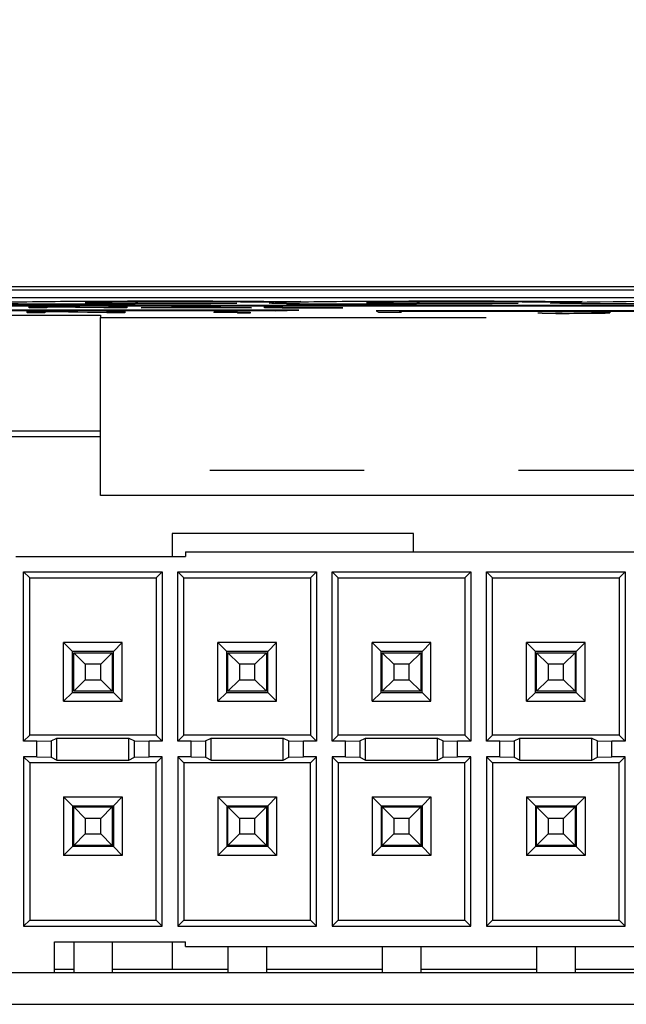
# Model space of a CAD drawing. Extents: x 0.4 to 16.6, y 0.1 to 10.9.
# Tile 7 of 22: x 3.424 to 3.817, y 3.888 to 4.527. Entities that reach past the tile are written whole.
import ezdxf

# ---------------------------------------------------------------- set-up
doc = ezdxf.new("R2010")
doc.units = 0
doc.header["$PDSIZE"] = -1
doc.linetypes.add('PHANTOM', pattern=[0.5, 0.25, -0.05, 0.05, -0.05, 0.05, -0.05])
doc.layers.get('0').update_dxf_attribs({"linetype": 'CONTINUOUS'})
doc.layers.get('DEFPOINTS').update_dxf_attribs({"linetype": 'CONTINUOUS'})
doc.styles.add('SLDTEXTSTYLE0', font='TXT', dxfattribs={"width": 0.75})
doc.dimstyles.new('SLDDIMSTYLE0', dxfattribs={"dimtxt": 0.12, "dimasz": 0.18, "dimexe": 0.12, "dimexo": 0.0625, "dimgap": 0.03, "dimtad": 0, "dimtih": 1, "dimtoh": 1, "dimdec": 3, "dimzin": 12, "dimtxsty": 'SLDTEXTSTYLE0', "dimsah": 1, "dimcen": 0.09, "dimclrd": 7, "dimclre": 7, "dimclrt": 7, "dimazin": 3, "dimtfac": 1, "dimtdec": 4, "dimtofl": 0, "dimtmove": 0, "dimatfit": 3, "dimtolj": 1, "dimtzin": 12})

# ---------------------------------------------------------------- blocks, each defined once
blk = doc.blocks.new('*D7')
at = {"color": 7}
for p, q in [((2.15039, 3.95896), (2.15039, 5.16569)), ((5.67339, 3.95896), (5.67339, 5.16569)), ((2.15039, 5.04569), (3.64994, 5.04569)), ((5.67339, 5.04569), (4.17384, 5.04569))]:
    blk.add_line(p, q, dxfattribs=at)
for points in [[(2.15039, 5.04569), (2.33039, 5.01444), (2.33039, 5.07694)], [(5.67339, 5.04569), (5.49339, 5.07694), (5.49339, 5.01444)]]:
    blk.add_solid(points, dxfattribs=at)
at = {"layer": 'DEFPOINTS', "color": 7}
for p in [(2.15039, 3.89896), (5.67339, 3.89896)]:
    blk.add_point(p, dxfattribs=at)
at = {"color": 7, "insert": (3.71244, 5.10984), "char_height": 0.12, "attachment_point": 1, "style": 'SLDTEXTSTYLE0'}
blk.add_mtext('3.523', dxfattribs=at)

msp = doc.modelspace()

# ---------------------------------------------------------------- linework, layer by layer
at = {"color": 7, "linetype": 'CONTINUOUS'}
for p, q in [((5.82464, 4.35376), (1.99964, 4.35376)), ((3.23714, 4.3518), (4.58714, 4.3518)), ((4.58714, 4.34657), (3.23714, 4.34657)), ((3.47112, 4.3436), (3.46626, 4.34343)), ((3.47112, 4.3435), (3.46626, 4.34333)), ((3.48212, 4.34273), (3.48212, 4.34263)), ((3.51932, 4.34277), (3.51932, 4.34267)), ((3.53812, 4.34412), (3.53812, 4.34402)), ((3.56451, 4.34328), (3.54761, 4.34285)), ((3.56451, 4.34318), (3.54761, 4.34275)), ((3.54761, 4.34285), (3.54761, 4.34275)), ((3.55706, 4.34328), (3.56451, 4.34328)), ((3.56451, 4.34328), (3.56451, 4.34318)), ((3.56696, 4.34404), (3.56696, 4.34394)), ((3.58841, 4.3439), (3.58096, 4.3439)), ((3.58096, 4.3439), (3.58096, 4.3438)), ((3.58841, 4.3438), (3.58096, 4.3438)), ((3.5854, 4.3433), (3.59271, 4.3436)), ((3.60596, 4.34435), (3.58841, 4.3439)), ((3.60596, 4.34425), (3.58841, 4.3438)), ((3.58841, 4.3439), (3.58841, 4.3438)), ((3.59676, 4.34294), (3.59676, 4.34284)), ((3.60596, 4.34435), (3.60596, 4.34425)), ((3.65351, 4.3436), (3.64865, 4.34343)), ((3.65351, 4.3435), (3.64865, 4.34333)), ((3.66451, 4.34273), (3.66451, 4.34263)), ((3.70171, 4.34277), (3.70171, 4.34267)), ((3.72051, 4.34412), (3.72051, 4.34402)), ((3.7469, 4.34328), (3.73001, 4.34285)), ((3.7469, 4.34318), (3.73001, 4.34275)), ((3.73001, 4.34285), (3.73001, 4.34275)), ((3.73946, 4.34328), (3.7469, 4.34328)), ((3.7469, 4.34328), (3.7469, 4.34318)), ((3.74935, 4.34404), (3.74935, 4.34394)), ((3.7708, 4.3439), (3.76335, 4.3439)), ((3.76335, 4.3439), (3.76335, 4.3438)), ((3.7708, 4.3438), (3.76335, 4.3438)), ((3.76906, 4.3434), (3.77485, 4.34359)), ((3.78835, 4.34435), (3.7708, 4.3439)), ((3.78835, 4.34425), (3.7708, 4.3438)), ((3.7708, 4.3439), (3.7708, 4.3438)), ((3.78835, 4.34435), (3.78835, 4.34425)), ((4.10464, 4.34165), (2.61464, 4.34165)), ((2.62964, 4.34152), (4.08964, 4.34152)), ((2.62964, 4.34142), (4.08964, 4.34142)), ((3.59964, 4.33859), (2.95464, 4.33859)), ((2.96964, 4.33846), (3.58464, 4.33846)), ((2.96964, 4.33836), (3.58464, 4.33836)), ((3.42868, 4.33711), (3.42868, 4.33782)), ((3.42868, 4.33782), (3.44037, 4.33782)), ((3.44009, 4.33711), (3.42868, 4.33711)), ((3.42868, 4.33711), (3.42868, 4.33701)), ((3.44009, 4.33701), (3.42868, 4.33701)), ((3.42998, 4.34087), (3.44167, 4.34087)), ((3.42998, 4.34016), (3.42998, 4.34087)), ((3.44139, 4.34016), (3.42998, 4.34016)), ((3.42998, 4.34016), (3.42998, 4.34006)), ((3.44139, 4.34006), (3.42998, 4.34006)), ((3.44009, 4.33768), (3.44009, 4.33711)), ((3.44009, 4.33711), (3.44009, 4.33701)), ((3.44037, 4.33782), (3.47709, 4.3373)), ((3.44139, 4.34074), (3.44139, 4.34016)), ((3.44139, 4.34016), (3.44139, 4.34006)), ((3.44167, 4.34087), (3.47838, 4.34036)), ((3.48038, 4.33711), (3.44293, 4.33763)), ((3.44293, 4.33763), (3.44293, 4.33753)), ((3.48038, 4.33701), (3.44293, 4.33753)), ((3.48167, 4.34016), (3.44423, 4.34068)), ((3.44423, 4.34068), (3.44423, 4.34058)), ((3.48167, 4.34006), (3.44423, 4.34058)), ((3.49195, 4.33711), (3.48038, 4.33711)), ((3.48038, 4.33711), (3.48038, 4.33701)), ((3.49195, 4.33701), (3.48038, 4.33701)), ((3.48054, 4.33724), (3.48054, 4.33782)), ((3.48054, 4.33782), (3.49195, 4.33782)), ((3.49324, 4.34016), (3.48167, 4.34016)), ((3.48167, 4.34016), (3.48167, 4.34006)), ((3.49324, 4.34006), (3.48167, 4.34006)), ((3.48184, 4.3403), (3.48184, 4.34087)), ((3.48184, 4.34087), (3.49324, 4.34087)), ((3.49195, 4.33782), (3.49195, 4.33711)), ((3.49195, 4.33711), (3.49195, 4.33701)), ((3.49324, 4.34087), (3.49324, 4.34016)), ((3.49324, 4.34016), (3.49324, 4.34006)), ((3.50258, 4.34016), (3.5321, 4.34087)), ((3.51355, 4.34016), (3.50258, 4.34016)), ((3.50258, 4.34016), (3.50258, 4.34006)), ((3.51355, 4.34006), (3.50258, 4.34006)), ((3.52212, 4.34037), (3.51355, 4.34016)), ((3.52212, 4.34027), (3.51355, 4.34006)), ((3.51355, 4.34016), (3.51355, 4.34006)), ((3.55378, 4.34037), (3.52212, 4.34037)), ((3.52212, 4.34037), (3.52212, 4.34027)), ((3.55378, 4.34027), (3.52212, 4.34027)), ((3.53811, 4.34077), (3.52551, 4.34045)), ((3.52551, 4.34045), (3.55056, 4.34045)), ((3.53811, 4.34067), (3.52952, 4.34045)), ((3.5321, 4.34087), (3.54417, 4.34087)), ((3.55056, 4.34045), (3.53811, 4.34077)), ((3.53811, 4.34077), (3.53811, 4.34067)), ((3.5466, 4.34045), (3.53811, 4.34067)), ((3.54417, 4.34087), (3.57414, 4.34016)), ((3.54962, 4.33727), (3.54962, 4.33733)), ((3.56504, 4.33727), (3.54962, 4.33727)), ((3.54962, 4.33727), (3.54962, 4.33717)), ((3.56504, 4.33717), (3.54962, 4.33717)), ((3.56229, 4.34016), (3.55378, 4.34037)), ((3.55378, 4.34037), (3.55378, 4.34027)), ((3.56229, 4.34006), (3.55378, 4.34027)), ((3.57414, 4.34016), (3.56229, 4.34016)), ((3.56229, 4.34016), (3.56229, 4.34006)), ((3.57414, 4.34006), (3.56229, 4.34006)), ((3.56504, 4.33685), (3.56504, 4.33727)), ((3.57321, 4.33685), (3.56504, 4.33685)), ((3.56504, 4.33685), (3.56504, 4.33675)), ((3.57321, 4.33675), (3.56504, 4.33675)), ((3.5671, 4.33744), (3.57321, 4.33744)), ((3.57321, 4.33744), (3.57321, 4.33685)), ((3.57321, 4.33685), (3.57321, 4.33675)), ((3.57414, 4.34016), (3.57414, 4.34006)), ((3.58243, 4.34087), (3.59384, 4.34087)), ((3.58243, 4.34016), (3.58243, 4.34087)), ((3.63325, 4.34016), (3.58243, 4.34016)), ((3.58243, 4.34016), (3.58243, 4.34006)), ((3.63325, 4.34006), (3.58243, 4.34006)), ((3.58964, 4.33832), (3.60464, 4.33855)), ((3.58964, 4.33832), (3.60464, 4.33855)), ((3.58964, 4.33842), (3.58964, 4.33832)), ((3.58964, 4.33832), (3.58964, 4.33832)), ((3.59384, 4.34087), (3.59384, 4.34025)), ((3.59384, 4.34025), (3.63325, 4.34025)), ((3.60464, 4.33855), (3.60464, 4.33855)), ((3.60464, 4.33855), (3.60464, 4.33855)), ((3.63325, 4.34025), (3.63325, 4.34016)), ((3.63325, 4.34016), (3.63325, 4.34006)), ((3.65472, 4.3382), (3.6563, 4.33727)), ((3.65472, 4.3382), (3.6563, 4.33737)), ((3.6563, 4.33737), (3.6563, 4.33727)), ((3.6563, 4.33737), (3.6713, 4.33737)), ((3.6563, 4.33727), (3.6713, 4.33727)), ((4.43964, 4.33824), (3.65972, 4.33824)), ((3.6713, 4.33737), (3.66997, 4.33807)), ((3.6713, 4.33737), (3.6713, 4.33727)), ((3.67497, 4.33811), (4.42464, 4.33811)), ((3.67497, 4.33801), (4.42464, 4.33801)), ((3.75955, 4.33697), (3.75955, 4.33687)), ((3.77096, 4.33697), (3.77096, 4.33697)), ((3.78293, 4.33675), (3.78293, 4.33665)), ((3.79481, 4.337), (3.79481, 4.33747)), ((3.79481, 4.33747), (3.80622, 4.33747)), ((3.80622, 4.33747), (3.80622, 4.33696)), ((3.26614, 4.33535), (3.47614, 4.33535)), ((3.47614, 4.33535), (3.47614, 4.33381)), ((3.47614, 4.23469), (3.47614, 4.33381)), ((3.26614, 4.26035), (3.47614, 4.26035)), ((3.47614, 4.25646), (3.26614, 4.25646)), ((3.47614, 4.21842), (3.47614, 4.23469)), ((4.17714, 4.21842), (3.47614, 4.21842)), ((3.52255, 4.19371), (3.52255, 4.17896)), ((3.67904, 4.19371), (3.52255, 4.19371)), ((3.67904, 4.18196), (3.67904, 4.19371)), ((3.42129, 4.17896), (3.53129, 4.17896)), ((3.53129, 4.18196), (3.53129, 4.17896)), ((3.53129, 4.18196), (4.12879, 4.18196)), ((3.42636, 4.16889), (3.51621, 4.16889)), ((3.42636, 4.05904), (3.42636, 4.16889)), ((3.42636, 4.16889), (3.43029, 4.16496)), ((3.43029, 4.06296), (3.43029, 4.16496)), ((3.43029, 4.16496), (3.51229, 4.16496)), ((3.51621, 4.16889), (3.51229, 4.16496)), ((3.51229, 4.16496), (3.51229, 4.06296)), ((3.51621, 4.16889), (3.51621, 4.05904)), ((3.52636, 4.16889), (3.61621, 4.16889)), ((3.52636, 4.05904), (3.52636, 4.16889)), ((3.52636, 4.16889), (3.53029, 4.16496)), ((3.53029, 4.06296), (3.53029, 4.16496)), ((3.53029, 4.16496), (3.61229, 4.16496)), ((3.61621, 4.16889), (3.61229, 4.16496)), ((3.61229, 4.16496), (3.61229, 4.06296)), ((3.61621, 4.16889), (3.61621, 4.05904)), ((3.62636, 4.16889), (3.71621, 4.16889)), ((3.62636, 4.05904), (3.62636, 4.16889)), ((3.62636, 4.16889), (3.63029, 4.16496)), ((3.63029, 4.06296), (3.63029, 4.16496)), ((3.63029, 4.16496), (3.71229, 4.16496)), ((3.71621, 4.16889), (3.71229, 4.16496)), ((3.71229, 4.16496), (3.71229, 4.06296)), ((3.71621, 4.16889), (3.71621, 4.05904)), ((3.72636, 4.16889), (3.81621, 4.16889)), ((3.72636, 4.05904), (3.72636, 4.16889)), ((3.72636, 4.16889), (3.73029, 4.16496)), ((3.73029, 4.16496), (3.81229, 4.16496)), ((3.73029, 4.06296), (3.73029, 4.16496)), ((3.81621, 4.16889), (3.81229, 4.16496)), ((3.81229, 4.16496), (3.81229, 4.06296)), ((3.81621, 4.16889), (3.81621, 4.05904)), ((3.45804, 4.11721), (3.45226, 4.12299)), ((3.49031, 4.12299), (3.45226, 4.12299)), ((3.45226, 4.08494), (3.45226, 4.12299)), ((3.49031, 4.12299), (3.48454, 4.11721)), ((3.49031, 4.08494), (3.49031, 4.12299)), ((3.59031, 4.12299), (3.55226, 4.12299)), ((3.55226, 4.08494), (3.55226, 4.12299)), ((3.55804, 4.11721), (3.55226, 4.12299)), ((3.59031, 4.12299), (3.58454, 4.11721)), ((3.59031, 4.08494), (3.59031, 4.12299)), ((3.65226, 4.08494), (3.65226, 4.12299)), ((3.65804, 4.11721), (3.65226, 4.12299)), ((3.69031, 4.12299), (3.65226, 4.12299)), ((3.69031, 4.12299), (3.68454, 4.11721)), ((3.69031, 4.08494), (3.69031, 4.12299)), ((3.75226, 4.08494), (3.75226, 4.12299)), ((3.75804, 4.11721), (3.75226, 4.12299)), ((3.79031, 4.12299), (3.75226, 4.12299)), ((3.79031, 4.12299), (3.78454, 4.11721)), ((3.79031, 4.08494), (3.79031, 4.12299)), ((3.48454, 4.11721), (3.45804, 4.11721)), ((3.45804, 4.09071), (3.45804, 4.11721)), ((3.45879, 4.09146), (3.45879, 4.11646)), ((3.46629, 4.10896), (3.45879, 4.11646)), ((3.45879, 4.11646), (3.48379, 4.11646)), ((3.47629, 4.10896), (3.48379, 4.11646)), ((3.48379, 4.11646), (3.48379, 4.09146)), ((3.48454, 4.09071), (3.48454, 4.11721)), ((3.55804, 4.09071), (3.55804, 4.11721)), ((3.58454, 4.11721), (3.55804, 4.11721)), ((3.55879, 4.09146), (3.55879, 4.11646)), ((3.56629, 4.10896), (3.55879, 4.11646)), ((3.55879, 4.11646), (3.58379, 4.11646)), ((3.57629, 4.10896), (3.58379, 4.11646)), ((3.58379, 4.11646), (3.58379, 4.09146)), ((3.58454, 4.09071), (3.58454, 4.11721)), ((3.65804, 4.09071), (3.65804, 4.11721)), ((3.68454, 4.11721), (3.65804, 4.11721)), ((3.65879, 4.09146), (3.65879, 4.11646)), ((3.66629, 4.10896), (3.65879, 4.11646)), ((3.65879, 4.11646), (3.68379, 4.11646)), ((3.67629, 4.10896), (3.68379, 4.11646)), ((3.68379, 4.11646), (3.68379, 4.09146)), ((3.68454, 4.09071), (3.68454, 4.11721)), ((3.75804, 4.09071), (3.75804, 4.11721)), ((3.78454, 4.11721), (3.75804, 4.11721)), ((3.75879, 4.11646), (3.78379, 4.11646)), ((3.75879, 4.09146), (3.75879, 4.11646)), ((3.76629, 4.10896), (3.75879, 4.11646)), ((3.77629, 4.10896), (3.78379, 4.11646)), ((3.78379, 4.11646), (3.78379, 4.09146)), ((3.78454, 4.09071), (3.78454, 4.11721)), ((3.46629, 4.10896), (3.46629, 4.09896)), ((3.47629, 4.10896), (3.46629, 4.10896)), ((3.47629, 4.09896), (3.47629, 4.10896)), ((3.57629, 4.10896), (3.56629, 4.10896)), ((3.56629, 4.10896), (3.56629, 4.09896)), ((3.57629, 4.09896), (3.57629, 4.10896)), ((3.66629, 4.10896), (3.66629, 4.09896)), ((3.67629, 4.10896), (3.66629, 4.10896)), ((3.67629, 4.09896), (3.67629, 4.10896)), ((3.77629, 4.10896), (3.76629, 4.10896)), ((3.76629, 4.10896), (3.76629, 4.09896)), ((3.77629, 4.09896), (3.77629, 4.10896)), ((3.45879, 4.09146), (3.46629, 4.09896)), ((3.46629, 4.09896), (3.47629, 4.09896)), ((3.48379, 4.09146), (3.47629, 4.09896)), ((3.55879, 4.09146), (3.56629, 4.09896)), ((3.56629, 4.09896), (3.57629, 4.09896)), ((3.58379, 4.09146), (3.57629, 4.09896)), ((3.65879, 4.09146), (3.66629, 4.09896)), ((3.66629, 4.09896), (3.67629, 4.09896)), ((3.68379, 4.09146), (3.67629, 4.09896)), ((3.75879, 4.09146), (3.76629, 4.09896)), ((3.76629, 4.09896), (3.77629, 4.09896)), ((3.78379, 4.09146), (3.77629, 4.09896)), ((3.45226, 4.08494), (3.45804, 4.09071)), ((3.45804, 4.09071), (3.48454, 4.09071)), ((3.48379, 4.09146), (3.45879, 4.09146)), ((3.48454, 4.09071), (3.49031, 4.08494)), ((3.55226, 4.08494), (3.55804, 4.09071)), ((3.55804, 4.09071), (3.58454, 4.09071)), ((3.58379, 4.09146), (3.55879, 4.09146)), ((3.58454, 4.09071), (3.59031, 4.08494)), ((3.65226, 4.08494), (3.65804, 4.09071)), ((3.65804, 4.09071), (3.68454, 4.09071)), ((3.68379, 4.09146), (3.65879, 4.09146)), ((3.68454, 4.09071), (3.69031, 4.08494)), ((3.75226, 4.08494), (3.75804, 4.09071)), ((3.75804, 4.09071), (3.78454, 4.09071)), ((3.78379, 4.09146), (3.75879, 4.09146)), ((3.78454, 4.09071), (3.79031, 4.08494)), ((3.45226, 4.08494), (3.49031, 4.08494)), ((3.55226, 4.08494), (3.59031, 4.08494)), ((3.65226, 4.08494), (3.69031, 4.08494)), ((3.75226, 4.08494), (3.79031, 4.08494)), ((3.42636, 4.05904), (3.43029, 4.06296)), ((3.51229, 4.06296), (3.43029, 4.06296)), ((3.51621, 4.05904), (3.51229, 4.06296)), ((3.52636, 4.05904), (3.53029, 4.06296)), ((3.61229, 4.06296), (3.53029, 4.06296)), ((3.61621, 4.05904), (3.61229, 4.06296)), ((3.62636, 4.05904), (3.63029, 4.06296)), ((3.71229, 4.06296), (3.63029, 4.06296)), ((3.71621, 4.05904), (3.71229, 4.06296)), ((3.72636, 4.05904), (3.73029, 4.06296)), ((3.81229, 4.06296), (3.73029, 4.06296)), ((3.81621, 4.05904), (3.81229, 4.06296)), ((3.43494, 4.05904), (3.42636, 4.05904)), ((3.43494, 4.05904), (3.44431, 4.0593)), ((3.43494, 4.04889), (3.43494, 4.05904)), ((3.44431, 4.0593), (3.44798, 4.06113)), ((3.44431, 4.0593), (3.44431, 4.04863)), ((3.44798, 4.06113), (3.4946, 4.06113)), ((3.44798, 4.0468), (3.44798, 4.06113)), ((3.4946, 4.06113), (3.49826, 4.0593)), ((3.4946, 4.0468), (3.4946, 4.06113)), ((3.49826, 4.0593), (3.50764, 4.05904)), ((3.49826, 4.04863), (3.49826, 4.0593)), ((3.50764, 4.04889), (3.50764, 4.05904)), ((3.51621, 4.05904), (3.50764, 4.05904)), ((3.53494, 4.05904), (3.52636, 4.05904)), ((3.53494, 4.05904), (3.54431, 4.0593)), ((3.53494, 4.04889), (3.53494, 4.05904)), ((3.54431, 4.0593), (3.54798, 4.06113)), ((3.54431, 4.0593), (3.54431, 4.04863)), ((3.54798, 4.06113), (3.5946, 4.06113)), ((3.54798, 4.0468), (3.54798, 4.06113)), ((3.5946, 4.06113), (3.59826, 4.0593)), ((3.5946, 4.0468), (3.5946, 4.06113)), ((3.59826, 4.0593), (3.60764, 4.05904)), ((3.59826, 4.04863), (3.59826, 4.0593)), ((3.60764, 4.04889), (3.60764, 4.05904)), ((3.61621, 4.05904), (3.60764, 4.05904)), ((3.63494, 4.05904), (3.62636, 4.05904)), ((3.63494, 4.05904), (3.64431, 4.0593)), ((3.63494, 4.04889), (3.63494, 4.05904)), ((3.64431, 4.0593), (3.64798, 4.06113)), ((3.64431, 4.0593), (3.64431, 4.04863)), ((3.64798, 4.06113), (3.6946, 4.06113)), ((3.64798, 4.0468), (3.64798, 4.06113)), ((3.6946, 4.06113), (3.69826, 4.0593)), ((3.6946, 4.0468), (3.6946, 4.06113)), ((3.69826, 4.0593), (3.70764, 4.05904)), ((3.69826, 4.04863), (3.69826, 4.0593)), ((3.70764, 4.04889), (3.70764, 4.05904)), ((3.71621, 4.05904), (3.70764, 4.05904)), ((3.73494, 4.05904), (3.72636, 4.05904)), ((3.73494, 4.05904), (3.74431, 4.0593)), ((3.73494, 4.04889), (3.73494, 4.05904)), ((3.74431, 4.0593), (3.74798, 4.06113)), ((3.74431, 4.0593), (3.74431, 4.04863)), ((3.74798, 4.06113), (3.7946, 4.06113)), ((3.74798, 4.0468), (3.74798, 4.06113)), ((3.7946, 4.06113), (3.79826, 4.0593)), ((3.7946, 4.0468), (3.7946, 4.06113)), ((3.79826, 4.0593), (3.80764, 4.05904)), ((3.79826, 4.04863), (3.79826, 4.0593)), ((3.80764, 4.04889), (3.80764, 4.05904)), ((3.81621, 4.05904), (3.80764, 4.05904)), ((3.42636, 4.04889), (3.42636, 3.93904)), ((3.43494, 4.04889), (3.42636, 4.04889)), ((3.42636, 4.04889), (3.43029, 4.04496)), ((3.43029, 4.04496), (3.43029, 3.94296)), ((3.51229, 4.04496), (3.43029, 4.04496)), ((3.43494, 4.04889), (3.44431, 4.04863)), ((3.44431, 4.04863), (3.44798, 4.0468)), ((3.44798, 4.0468), (3.4946, 4.0468)), ((3.4946, 4.0468), (3.49826, 4.04863)), ((3.49826, 4.04863), (3.50764, 4.04889)), ((3.51621, 4.04889), (3.50764, 4.04889)), ((3.51621, 4.04889), (3.51229, 4.04496)), ((3.51229, 3.94296), (3.51229, 4.04496)), ((3.51621, 3.93904), (3.51621, 4.04889)), ((3.52636, 4.04889), (3.52636, 3.93904)), ((3.53494, 4.04889), (3.52636, 4.04889)), ((3.52636, 4.04889), (3.53029, 4.04496)), ((3.53029, 4.04496), (3.53029, 3.94296)), ((3.61229, 4.04496), (3.53029, 4.04496)), ((3.53494, 4.04889), (3.54431, 4.04863)), ((3.54431, 4.04863), (3.54798, 4.0468)), ((3.54798, 4.0468), (3.5946, 4.0468)), ((3.5946, 4.0468), (3.59826, 4.04863)), ((3.59826, 4.04863), (3.60764, 4.04889)), ((3.61621, 4.04889), (3.60764, 4.04889)), ((3.61621, 4.04889), (3.61229, 4.04496)), ((3.61229, 3.94296), (3.61229, 4.04496)), ((3.61621, 3.93904), (3.61621, 4.04889)), ((3.62636, 4.04889), (3.62636, 3.93904)), ((3.63494, 4.04889), (3.62636, 4.04889)), ((3.62636, 4.04889), (3.63029, 4.04496)), ((3.63029, 4.04496), (3.63029, 3.94296)), ((3.71229, 4.04496), (3.63029, 4.04496)), ((3.63494, 4.04889), (3.64431, 4.04863)), ((3.64431, 4.04863), (3.64798, 4.0468)), ((3.64798, 4.0468), (3.6946, 4.0468)), ((3.6946, 4.0468), (3.69826, 4.04863)), ((3.69826, 4.04863), (3.70764, 4.04889)), ((3.71621, 4.04889), (3.70764, 4.04889)), ((3.71621, 4.04889), (3.71229, 4.04496)), ((3.71229, 3.94296), (3.71229, 4.04496)), ((3.71621, 3.93904), (3.71621, 4.04889)), ((3.72636, 4.04889), (3.72636, 3.93904)), ((3.73494, 4.04889), (3.72636, 4.04889)), ((3.72636, 4.04889), (3.73029, 4.04496)), ((3.73029, 4.04496), (3.73029, 3.94296)), ((3.81229, 4.04496), (3.73029, 4.04496)), ((3.73494, 4.04889), (3.74431, 4.04863)), ((3.74431, 4.04863), (3.74798, 4.0468)), ((3.74798, 4.0468), (3.7946, 4.0468)), ((3.7946, 4.0468), (3.79826, 4.04863)), ((3.79826, 4.04863), (3.80764, 4.04889)), ((3.81621, 4.04889), (3.80764, 4.04889)), ((3.81621, 4.04889), (3.81229, 4.04496)), ((3.81229, 3.94296), (3.81229, 4.04496)), ((3.81621, 3.93904), (3.81621, 4.04889)), ((3.45226, 4.02299), (3.49031, 4.02299)), ((3.45226, 4.02299), (3.45226, 3.98494)), ((3.45226, 4.02299), (3.45804, 4.01721)), ((3.45804, 4.01721), (3.45804, 3.99071)), ((3.45804, 4.01721), (3.48454, 4.01721)), ((3.48454, 4.01721), (3.49031, 4.02299)), ((3.48454, 4.01721), (3.48454, 3.99071)), ((3.49031, 4.02299), (3.49031, 3.98494)), ((3.55226, 4.02299), (3.59031, 4.02299)), ((3.55226, 4.02299), (3.55226, 3.98494)), ((3.55226, 4.02299), (3.55804, 4.01721)), ((3.55804, 4.01721), (3.55804, 3.99071)), ((3.55804, 4.01721), (3.58454, 4.01721)), ((3.58454, 4.01721), (3.59031, 4.02299)), ((3.58454, 4.01721), (3.58454, 3.99071)), ((3.59031, 4.02299), (3.59031, 3.98494)), ((3.65226, 4.02299), (3.65804, 4.01721)), ((3.65226, 4.02299), (3.65226, 3.98494)), ((3.65226, 4.02299), (3.69031, 4.02299)), ((3.65804, 4.01721), (3.65804, 3.99071)), ((3.65804, 4.01721), (3.68454, 4.01721)), ((3.68454, 4.01721), (3.69031, 4.02299)), ((3.68454, 4.01721), (3.68454, 3.99071)), ((3.69031, 4.02299), (3.69031, 3.98494)), ((3.75226, 4.02299), (3.75804, 4.01721)), ((3.75226, 4.02299), (3.75226, 3.98494)), ((3.75226, 4.02299), (3.79031, 4.02299)), ((3.75804, 4.01721), (3.75804, 3.99071)), ((3.75804, 4.01721), (3.78454, 4.01721)), ((3.78454, 4.01721), (3.79031, 4.02299)), ((3.78454, 4.01721), (3.78454, 3.99071)), ((3.79031, 4.02299), (3.79031, 3.98494)), ((3.45879, 4.01646), (3.48379, 4.01646)), ((3.45879, 3.99146), (3.45879, 4.01646)), ((3.46629, 4.00896), (3.45879, 4.01646)), ((3.47629, 4.00896), (3.48379, 4.01646)), ((3.48379, 4.01646), (3.48379, 3.99146)), ((3.55879, 4.01646), (3.58379, 4.01646)), ((3.55879, 3.99146), (3.55879, 4.01646)), ((3.56629, 4.00896), (3.55879, 4.01646)), ((3.57629, 4.00896), (3.58379, 4.01646)), ((3.58379, 4.01646), (3.58379, 3.99146)), ((3.65879, 3.99146), (3.65879, 4.01646)), ((3.66629, 4.00896), (3.65879, 4.01646)), ((3.65879, 4.01646), (3.68379, 4.01646)), ((3.67629, 4.00896), (3.68379, 4.01646)), ((3.68379, 4.01646), (3.68379, 3.99146)), ((3.75879, 3.99146), (3.75879, 4.01646)), ((3.76629, 4.00896), (3.75879, 4.01646)), ((3.75879, 4.01646), (3.78379, 4.01646)), ((3.77629, 4.00896), (3.78379, 4.01646)), ((3.78379, 4.01646), (3.78379, 3.99146)), ((3.46629, 4.00896), (3.46629, 3.99896)), ((3.47629, 4.00896), (3.46629, 4.00896)), ((3.47629, 3.99896), (3.47629, 4.00896)), ((3.57629, 4.00896), (3.56629, 4.00896)), ((3.56629, 4.00896), (3.56629, 3.99896)), ((3.57629, 3.99896), (3.57629, 4.00896)), ((3.66629, 4.00896), (3.66629, 3.99896)), ((3.67629, 4.00896), (3.66629, 4.00896)), ((3.67629, 3.99896), (3.67629, 4.00896)), ((3.76629, 4.00896), (3.76629, 3.99896)), ((3.77629, 4.00896), (3.76629, 4.00896)), ((3.77629, 3.99896), (3.77629, 4.00896)), ((3.45879, 3.99146), (3.46629, 3.99896)), ((3.46629, 3.99896), (3.47629, 3.99896)), ((3.48379, 3.99146), (3.47629, 3.99896)), ((3.55879, 3.99146), (3.56629, 3.99896)), ((3.56629, 3.99896), (3.57629, 3.99896)), ((3.58379, 3.99146), (3.57629, 3.99896)), ((3.65879, 3.99146), (3.66629, 3.99896)), ((3.66629, 3.99896), (3.67629, 3.99896)), ((3.68379, 3.99146), (3.67629, 3.99896)), ((3.75879, 3.99146), (3.76629, 3.99896)), ((3.76629, 3.99896), (3.77629, 3.99896)), ((3.78379, 3.99146), (3.77629, 3.99896)), ((3.45804, 3.99071), (3.45226, 3.98494)), ((3.48454, 3.99071), (3.45804, 3.99071)), ((3.48379, 3.99146), (3.45879, 3.99146)), ((3.49031, 3.98494), (3.48454, 3.99071)), ((3.55804, 3.99071), (3.55226, 3.98494)), ((3.58454, 3.99071), (3.55804, 3.99071)), ((3.58379, 3.99146), (3.55879, 3.99146)), ((3.59031, 3.98494), (3.58454, 3.99071)), ((3.65804, 3.99071), (3.65226, 3.98494)), ((3.68454, 3.99071), (3.65804, 3.99071)), ((3.68379, 3.99146), (3.65879, 3.99146)), ((3.69031, 3.98494), (3.68454, 3.99071)), ((3.75804, 3.99071), (3.75226, 3.98494)), ((3.78454, 3.99071), (3.75804, 3.99071)), ((3.78379, 3.99146), (3.75879, 3.99146)), ((3.79031, 3.98494), (3.78454, 3.99071)), ((3.49031, 3.98494), (3.45226, 3.98494)), ((3.59031, 3.98494), (3.55226, 3.98494)), ((3.69031, 3.98494), (3.65226, 3.98494)), ((3.79031, 3.98494), (3.75226, 3.98494)), ((3.42636, 3.93904), (3.43029, 3.94296)), ((3.43029, 3.94296), (3.51229, 3.94296)), ((3.51621, 3.93904), (3.51229, 3.94296)), ((3.52636, 3.93904), (3.53029, 3.94296)), ((3.53029, 3.94296), (3.61229, 3.94296)), ((3.61621, 3.93904), (3.61229, 3.94296)), ((3.62636, 3.93904), (3.63029, 3.94296)), ((3.63029, 3.94296), (3.71229, 3.94296)), ((3.71621, 3.93904), (3.71229, 3.94296)), ((3.72636, 3.93904), (3.73029, 3.94296)), ((3.73029, 3.94296), (3.81229, 3.94296)), ((3.81621, 3.93904), (3.81229, 3.94296)), ((3.42636, 3.93904), (3.51621, 3.93904)), ((3.52636, 3.93904), (3.61621, 3.93904)), ((3.62636, 3.93904), (3.71621, 3.93904)), ((3.72636, 3.93904), (3.81621, 3.93904)), ((3.44629, 3.92896), (3.53129, 3.92896)), ((3.44629, 3.90896), (3.44629, 3.92896)), ((3.45879, 3.92896), (3.45879, 3.90896)), ((3.48379, 3.92896), (3.48379, 3.90896)), ((3.52255, 3.92896), (3.52255, 3.91096)), ((3.53129, 3.92596), (3.53129, 3.92896)), ((3.53129, 3.92596), (4.05379, 3.92596)), ((3.55879, 3.92596), (3.55879, 3.90896)), ((3.58379, 3.92596), (3.58379, 3.90896)), ((3.65879, 3.92596), (3.65879, 3.90896)), ((3.68379, 3.92596), (3.68379, 3.90896)), ((3.75879, 3.92596), (3.75879, 3.90896)), ((3.78379, 3.92596), (3.78379, 3.90896)), ((3.29629, 3.90896), (3.44629, 3.90896)), ((3.45879, 3.91096), (3.44629, 3.91096)), ((3.44629, 3.90896), (4.12879, 3.90896)), ((3.55879, 3.91096), (3.48379, 3.91096)), ((3.65879, 3.91096), (3.58379, 3.91096)), ((3.75879, 3.91096), (3.68379, 3.91096)), ((3.85879, 3.91096), (3.78379, 3.91096)), ((2.56714, 3.88842), (4.17714, 3.88842))]:
    msp.add_line(p, q, dxfattribs=at)
at = {"color": 7, "linetype": 'PHANTOM'}
for p, q in [((3.58464, 4.33846), (3.58464, 4.33836)), ((3.65472, 4.3382), (3.65472, 4.3382)), ((3.67497, 4.33811), (3.67497, 4.33801)), ((3.47614, 4.33381), (4.74714, 4.33381)), ((4.74714, 4.23469), (3.47614, 4.23469))]:
    msp.add_line(p, q, dxfattribs=at)
at = {"color": 7, "linetype": 'CONTINUOUS', "flags": 128}
for points in [[(3.51932, 4.34277), (3.49865, 4.34273), (3.48212, 4.34273)], [(3.49887, 4.34309), (3.5197, 4.34311), (3.53522, 4.34316)], [(3.54761, 4.34285), (3.53193, 4.3428), (3.51932, 4.34277)], [(3.54761, 4.34275), (3.53193, 4.3427), (3.51932, 4.34267)], [(3.53522, 4.34316), (3.54776, 4.34323), (3.55706, 4.34328)], [(3.56696, 4.34404), (3.55157, 4.34411), (3.53812, 4.34412)], [(3.56696, 4.34394), (3.55157, 4.34401), (3.53812, 4.34402)], [(3.54896, 4.34449), (3.58206, 4.34445), (3.60596, 4.34435)], [(3.58096, 4.3439), (3.57382, 4.34398), (3.56696, 4.34404)], [(3.58096, 4.3438), (3.57382, 4.34388), (3.56696, 4.34394)], [(3.59676, 4.34294), (3.58729, 4.34311), (3.58601, 4.34324)], [(3.59676, 4.34284), (3.58729, 4.34301), (3.58601, 4.34314)], [(3.70171, 4.34277), (3.68104, 4.34273), (3.66451, 4.34273)], [(3.68126, 4.34309), (3.70209, 4.34311), (3.71761, 4.34316)], [(3.73001, 4.34285), (3.71432, 4.3428), (3.70171, 4.34277)], [(3.73001, 4.34275), (3.71432, 4.3427), (3.70171, 4.34267)], [(3.71761, 4.34316), (3.73015, 4.34323), (3.73946, 4.34328)], [(3.74935, 4.34404), (3.73396, 4.34411), (3.72051, 4.34412)], [(3.74935, 4.34394), (3.73396, 4.34401), (3.72051, 4.34402)], [(3.73136, 4.34449), (3.76445, 4.34445), (3.78835, 4.34435)], [(3.76335, 4.3439), (3.75622, 4.34398), (3.74935, 4.34404)], [(3.76335, 4.3438), (3.75622, 4.34388), (3.74935, 4.34394)], [(3.8503, 4.34273), (3.82851, 4.34274), (3.80722, 4.34278), (3.78788, 4.34287), (3.77383, 4.34301), (3.76772, 4.3432), (3.76794, 4.34323)], [(3.8503, 4.34263), (3.82851, 4.34264), (3.80722, 4.34268), (3.78788, 4.34277), (3.77383, 4.34291), (3.76772, 4.3431), (3.76794, 4.34313)], [(3.44293, 4.33763), (3.4412, 4.33766), (3.44009, 4.33768)], [(3.44293, 4.33753), (3.4412, 4.33756), (3.44009, 4.33758)], [(3.44423, 4.34068), (3.4425, 4.34071), (3.44139, 4.34074)], [(3.44423, 4.34058), (3.4425, 4.34061), (3.44139, 4.34064)], [(3.47709, 4.3373), (3.47919, 4.33727), (3.48054, 4.33724)], [(3.47838, 4.34036), (3.48049, 4.34032), (3.48184, 4.3403)], [(3.51932, 4.34267), (3.49865, 4.34263), (3.48212, 4.34263)], [(3.58464, 4.33846), (3.58561, 4.33846), (3.58655, 4.33846), (3.58741, 4.33846), (3.58817, 4.33845), (3.58879, 4.33844), (3.58926, 4.33844), (3.58954, 4.33843), (3.58964, 4.33842)], [(3.58464, 4.33836), (3.58561, 4.33836), (3.58655, 4.33836), (3.58741, 4.33836), (3.58817, 4.33835), (3.58879, 4.33834), (3.58926, 4.33834), (3.58954, 4.33833), (3.58964, 4.33832)], [(3.60464, 4.33855), (3.60454, 4.33856), (3.60426, 4.33857), (3.60379, 4.33857), (3.60317, 4.33858), (3.60241, 4.33859), (3.60155, 4.33859), (3.60061, 4.33859), (3.59964, 4.33859)], [(3.65972, 4.33824), (3.65873, 4.33824), (3.65779, 4.33824), (3.65692, 4.33824), (3.65615, 4.33823), (3.65553, 4.33822), (3.65508, 4.33822), (3.6548, 4.33821), (3.65472, 4.3382)], [(3.70171, 4.34267), (3.68104, 4.34263), (3.66451, 4.34263)], [(3.66997, 4.33807), (3.67005, 4.33808), (3.67033, 4.33809), (3.67078, 4.33809), (3.6714, 4.3381), (3.67217, 4.33811), (3.67304, 4.33811), (3.67398, 4.33811), (3.67497, 4.33811)], [(3.67014, 4.33798), (3.67033, 4.33799), (3.67078, 4.33799), (3.6714, 4.338), (3.67217, 4.33801), (3.67304, 4.33801), (3.67398, 4.33801), (3.67497, 4.33801)], [(3.79356, 4.33689), (3.79473, 4.33695), (3.79481, 4.337)]]:
    msp.add_lwpolyline(points, dxfattribs=at)
at = {"color": 7, "linetype": 'CONTINUOUS'}
for centre, radius, start, end in [((3.48045, 0.84958), 3.49473, 90.19553, 91.14975), ((3.47113, 11.63802), 7.2953, 269.554262, 270.086334), ((3.47113, 11.63792), 7.2953, 269.554262, 270.086334), ((3.48752, 4.97031), 0.62732, 268.10582, 271.03665), ((3.54632, -10.49401), 14.8385, 89.989806, 90.300432), ((3.52747, 1.42214), 2.92201, 89.79124, 91.105), ((3.52747, 1.42204), 2.92201, 89.79124, 91.105), ((3.66284, 0.84958), 3.49473, 90.19553, 91.14975), ((3.65352, 11.63802), 7.2953, 269.554262, 270.086334), ((3.65352, 11.63792), 7.2953, 269.554262, 270.086334), ((3.66991, 4.97031), 0.62732, 268.10582, 271.03665), ((3.72872, -10.49401), 14.8385, 89.989806, 90.300432), ((3.70986, 1.42214), 2.92201, 89.79124, 91.105), ((3.70986, 1.42204), 2.92201, 89.79124, 91.105), ((3.89048, -2.94345), 7.28796, 89.852457, 90.909055), ((3.55474, 4.90821), 0.57091, 269.48602, 271.24065), ((3.77473, 4.71726), 0.3806, 267.71399, 271.23477), ((3.77473, 4.71716), 0.3806, 267.71399, 271.23477), ((3.77912, 4.53123), 0.19443, 267.59349, 271.13262), ((3.78964, 4.88178), 0.54507, 269.29547, 271.74346), ((3.78964, 4.88168), 0.54507, 269.29547, 271.74346), ((3.78504, 4.9769), 0.64007, 269.81465, 270.76332)]:
    msp.add_arc(centre, radius, start, end, dxfattribs=at)

# ---------------------------------------------------------------- dimensions: what is measured, and where the dimension line sits
at = {"color": 7}
dim = msp.add_linear_dim(base=(5.67339, 5.04569), p1=(2.15039, 3.89896), p2=(5.67339, 3.89896), dimstyle='SLDDIMSTYLE0', dxfattribs=at)
dim.commit()
dim.dimension.update_dxf_attribs({"geometry": '*D7', "text_midpoint": (3.91189, 5.04569), "dimtype": 160})

doc.saveas('drawing.dxf')
